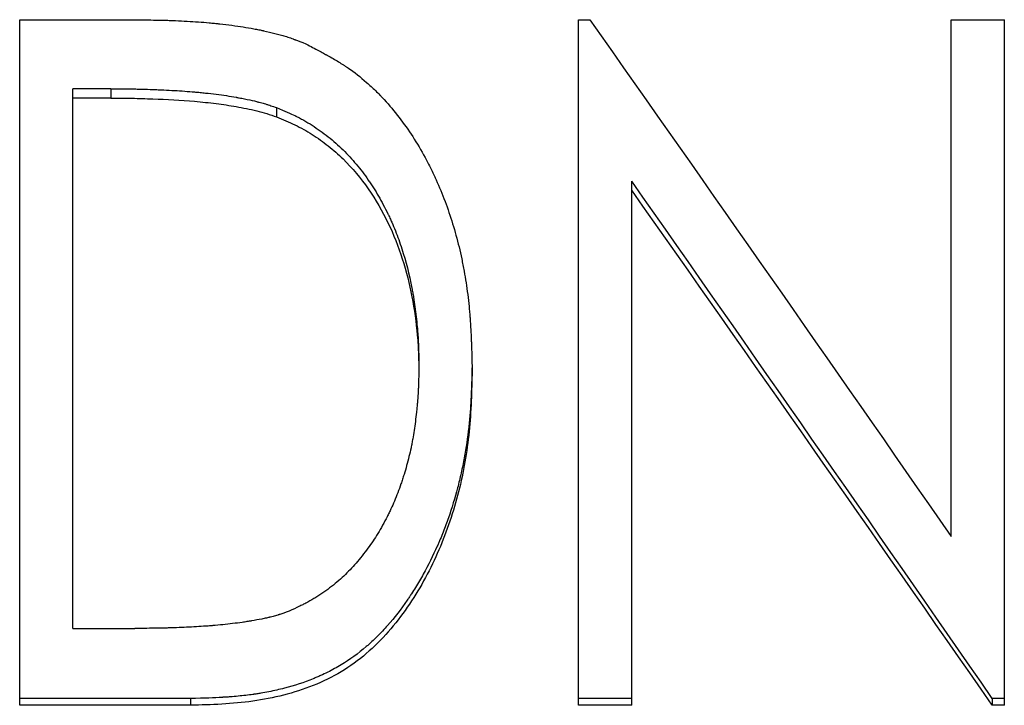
# Model space of a CAD drawing. Header units: millimetres. Extents: x -172 to 480, y -114 to 210.
# Tile 9 of 17: x -14 to -1, y 20 to 29. Entities that reach past the tile are written whole.
import ezdxf

# ---------------------------------------------------------------- set-up
doc = ezdxf.new("R2010")
doc.units = ezdxf.units.MM

msp = doc.modelspace()

# ---------------------------------------------------------------- linework, layer by layer
at = {"color": 7, "linetype": 'Continuous', "lineweight": 25}
for p, q in [((-13.846, 19.898), (-13.846, 28.814)), ((-13.846, 28.814), (-12.398, 28.814)), ((-6.577, 19.898), (-6.577, 28.814)), ((-6.577, 28.814), (-6.431, 28.814)), ((-1.731, 22.094), (-1.731, 28.814)), ((-1.731, 28.814), (-1.038, 28.814)), ((-1.038, 19.898), (-1.038, 28.814)), ((-13.154, 20.897), (-13.154, 27.916)), ((-12.66, 27.916), (-13.154, 27.916)), ((-12.66, 27.794), (-13.154, 27.794)), ((-12.66, 27.916), (-12.66, 27.794)), ((-10.504, 27.67), (-10.504, 27.549)), ((-5.885, 19.898), (-5.885, 26.715)), ((-8.654, 24.309), (-8.654, 24.203)), ((-7.962, 24.307), (-7.962, 24.201)), ((-13.154, 20.897), (-12.348, 20.897)), ((-11.623, 19.985), (-13.846, 19.985)), ((-11.623, 19.985), (-11.623, 19.898)), ((-5.885, 19.985), (-6.577, 19.985)), ((-1.195, 19.985), (-1.195, 19.898)), ((-1.038, 19.985), (-1.195, 19.985)), ((-11.623, 19.898), (-13.846, 19.898)), ((-5.885, 19.898), (-6.577, 19.898)), ((-1.038, 19.898), (-1.195, 19.898))]:
    msp.add_line(p, q, dxfattribs=at)
for points, knots in [([(-12.398, 28.814), (-12.274, 28.813), (-12.163, 28.811), (-12.019, 28.808), (-11.974, 28.807), (-11.913, 28.806), (-11.893, 28.805), (-11.865, 28.804), (-11.855, 28.804), (-11.842, 28.803), (-11.838, 28.803), (-11.831, 28.803), (-11.829, 28.803), (-11.824, 28.802), (-11.823, 28.802), (-11.717, 28.798), (-11.617, 28.792), (-11.473, 28.782), (-11.426, 28.778), (-11.357, 28.771), (-11.334, 28.769), (-11.3, 28.766), (-11.288, 28.765), (-11.272, 28.763), (-11.266, 28.762), (-11.258, 28.761), (-11.255, 28.761), (-11.249, 28.761), (-11.247, 28.76), (-11.135, 28.748), (-11.033, 28.735), (-10.891, 28.712), (-10.845, 28.704), (-10.778, 28.692), (-10.757, 28.688), (-10.725, 28.682), (-10.714, 28.679), (-10.699, 28.676), (-10.693, 28.675), (-10.686, 28.673), (-10.683, 28.673), (-10.678, 28.672), (-10.676, 28.671), (-10.621, 28.66), (-10.573, 28.648), (-10.503, 28.63), (-10.48, 28.624), (-10.447, 28.614), (-10.436, 28.611), (-10.414, 28.605), (-10.405, 28.602), (-10.371, 28.592), (-10.348, 28.584), (-10.314, 28.573), (-10.302, 28.569), (-10.285, 28.562), (-10.28, 28.56), (-10.271, 28.557), (-10.268, 28.556), (-10.263, 28.554), (-10.259, 28.553), (-10.227, 28.541), (-10.183, 28.523), (-10.123, 28.498)], [0, 0, 0, 0, 0.125, 0.125, 0.1875, 0.1875, 0.21875, 0.21875, 0.234375, 0.234375, 0.242188, 0.242188, 0.246094, 0.246094, 0.25, 0.25, 0.375, 0.375, 0.4375, 0.4375, 0.46875, 0.46875, 0.484375, 0.484375, 0.492188, 0.492188, 0.496094, 0.496094, 0.5, 0.5, 0.625, 0.625, 0.6875, 0.6875, 0.71875, 0.71875, 0.734375, 0.734375, 0.742188, 0.742188, 0.746094, 0.746094, 0.75, 0.75, 0.8125, 0.8125, 0.84375, 0.84375, 0.859375, 0.859375, 0.875, 0.875, 0.90625, 0.90625, 0.921875, 0.921875, 0.929688, 0.929688, 0.933594, 0.933594, 0.9375, 0.9375, 1, 1, 1, 1]), ([(-10.123, 28.498), (-10.061, 28.466), (-10.006, 28.438), (-9.936, 28.4), (-9.915, 28.389), (-9.886, 28.373), (-9.877, 28.368), (-9.864, 28.361), (-9.86, 28.359), (-9.854, 28.356), (-9.852, 28.355), (-9.849, 28.353), (-9.848, 28.352), (-9.846, 28.351), (-9.846, 28.351), (-9.793, 28.322), (-9.745, 28.294), (-9.678, 28.253), (-9.656, 28.24), (-9.625, 28.22), (-9.615, 28.213), (-9.595, 28.2), (-9.586, 28.194), (-9.493, 28.131), (-9.413, 28.068), (-9.295, 27.965), (-9.256, 27.929), (-9.199, 27.873), (-9.18, 27.854), (-9.152, 27.824), (-9.142, 27.814), (-9.128, 27.799), (-9.123, 27.794), (-9.114, 27.784), (-9.109, 27.779), (-8.97, 27.627), (-8.847, 27.467), (-8.678, 27.206), (-8.624, 27.116), (-8.548, 26.975), (-8.523, 26.928), (-8.487, 26.855), (-8.475, 26.83), (-8.458, 26.793), (-8.452, 26.781), (-8.443, 26.762), (-8.441, 26.756), (-8.435, 26.743), (-8.432, 26.737), (-8.347, 26.548), (-8.275, 26.358), (-8.184, 26.061), (-8.157, 25.961), (-8.119, 25.807), (-8.108, 25.755), (-8.091, 25.677), (-8.086, 25.651), (-8.078, 25.611), (-8.075, 25.598), (-8.07, 25.571), (-8.068, 25.557), (-8.047, 25.444), (-8.032, 25.343), (-8.012, 25.189), (-8.006, 25.137), (-7.999, 25.059), (-7.996, 25.033), (-7.993, 24.994), (-7.992, 24.981), (-7.99, 24.961), (-7.99, 24.955), (-7.989, 24.942), (-7.988, 24.934), (-7.984, 24.883), (-7.981, 24.834), (-7.977, 24.756), (-7.976, 24.73), (-7.974, 24.689), (-7.973, 24.675), (-7.972, 24.654), (-7.972, 24.647), (-7.972, 24.636), (-7.972, 24.632), (-7.971, 24.627), (-7.971, 24.625), (-7.971, 24.622), (-7.971, 24.619), (-7.968, 24.549), (-7.965, 24.445), (-7.962, 24.307)], [0, 0, 0, 0, 0.03125, 0.03125, 0.046875, 0.046875, 0.054688, 0.054688, 0.058594, 0.058594, 0.060547, 0.060547, 0.061523, 0.061523, 0.0625, 0.0625, 0.09375, 0.09375, 0.109375, 0.109375, 0.117188, 0.117188, 0.125, 0.125, 0.1875, 0.1875, 0.21875, 0.21875, 0.234375, 0.234375, 0.242188, 0.242188, 0.246094, 0.246094, 0.25, 0.25, 0.375, 0.375, 0.4375, 0.4375, 0.46875, 0.46875, 0.484375, 0.484375, 0.492188, 0.492188, 0.496094, 0.496094, 0.5, 0.5, 0.625, 0.625, 0.6875, 0.6875, 0.71875, 0.71875, 0.734375, 0.734375, 0.742188, 0.742188, 0.75, 0.75, 0.8125, 0.8125, 0.84375, 0.84375, 0.859375, 0.859375, 0.867188, 0.867188, 0.871094, 0.871094, 0.875, 0.875, 0.90625, 0.90625, 0.921875, 0.921875, 0.929688, 0.929688, 0.933594, 0.933594, 0.935547, 0.935547, 0.936523, 0.936523, 0.9375, 0.9375, 1, 1, 1, 1]), ([(-12.66, 27.916), (-12.538, 27.915), (-12.448, 27.915), (-12.385, 27.914), (-12.382, 27.914), (-12.376, 27.914), (-12.373, 27.914), (-12.364, 27.914), (-12.359, 27.913), (-12.342, 27.913), (-12.33, 27.913), (-12.296, 27.912), (-12.273, 27.912), (-12.205, 27.91), (-12.16, 27.909), (-12.103, 27.906), (-12.091, 27.906), (-12.067, 27.905), (-12.055, 27.904), (-12.019, 27.903), (-11.995, 27.902), (-11.925, 27.898), (-11.879, 27.896), (-11.743, 27.888), (-11.655, 27.881), (-11.565, 27.874), (-11.558, 27.873), (-11.546, 27.872), (-11.54, 27.872), (-11.522, 27.87), (-11.51, 27.869), (-11.475, 27.865), (-11.451, 27.863), (-11.381, 27.856), (-11.335, 27.85), (-11.2, 27.833), (-11.113, 27.82), (-11.027, 27.805), (-11.024, 27.804), (-11.017, 27.803), (-11.014, 27.802), (-11.005, 27.801), (-10.998, 27.799), (-10.98, 27.796), (-10.968, 27.794), (-10.932, 27.787), (-10.909, 27.782), (-10.842, 27.769), (-10.801, 27.759), (-10.759, 27.749), (-10.752, 27.747), (-10.741, 27.744), (-10.736, 27.743), (-10.719, 27.739), (-10.708, 27.736), (-10.675, 27.726), (-10.654, 27.72), (-10.63, 27.712), (-10.629, 27.712), (-10.625, 27.711), (-10.623, 27.71), (-10.617, 27.708), (-10.613, 27.707), (-10.599, 27.703), (-10.589, 27.699), (-10.557, 27.688), (-10.532, 27.68), (-10.504, 27.67)], [0, 0, 0, 0, 0.125, 0.125, 0.128906, 0.128906, 0.132812, 0.132812, 0.140625, 0.140625, 0.15625, 0.15625, 0.1875, 0.1875, 0.25, 0.25, 0.265625, 0.265625, 0.28125, 0.28125, 0.3125, 0.3125, 0.375, 0.375, 0.5, 0.5, 0.507812, 0.507812, 0.515625, 0.515625, 0.53125, 0.53125, 0.5625, 0.5625, 0.625, 0.625, 0.75, 0.75, 0.753906, 0.753906, 0.757812, 0.757812, 0.765625, 0.765625, 0.78125, 0.78125, 0.8125, 0.8125, 0.875, 0.875, 0.882812, 0.882812, 0.890625, 0.890625, 0.90625, 0.90625, 0.9375, 0.9375, 0.941406, 0.941406, 0.945312, 0.945312, 0.953125, 0.953125, 0.96875, 0.96875, 1, 1, 1, 1]), ([(-12.66, 27.794), (-12.569, 27.794), (-12.387, 27.793), (-12.024, 27.783), (-11.658, 27.763), (-11.296, 27.726), (-11.027, 27.685), (-10.807, 27.642), (-10.632, 27.594), (-10.546, 27.564), (-10.504, 27.549)], [0, 0, 0, 0, 0.12501, 0.250018, 0.500018, 0.629308, 0.750013, 0.875004, 0.937497, 1, 1, 1, 1]), ([(-10.504, 27.67), (-10.398, 27.627), (-10.319, 27.592), (-10.265, 27.566), (-10.262, 27.565), (-10.257, 27.562), (-10.254, 27.561), (-10.247, 27.557), (-10.242, 27.555), (-10.228, 27.548), (-10.218, 27.543), (-10.189, 27.528), (-10.171, 27.517), (-10.114, 27.486), (-10.078, 27.464), (-9.97, 27.394), (-9.901, 27.345), (-9.765, 27.238), (-9.701, 27.182), (-9.61, 27.091), (-9.581, 27.061), (-9.524, 26.999), (-9.496, 26.967), (-9.414, 26.869), (-9.362, 26.801), (-9.306, 26.72), (-9.301, 26.712), (-9.289, 26.695), (-9.284, 26.687), (-9.267, 26.661), (-9.255, 26.644), (-9.222, 26.592), (-9.2, 26.556), (-9.136, 26.446), (-9.095, 26.369), (-9.054, 26.283), (-9.052, 26.279), (-9.048, 26.27), (-9.045, 26.266), (-9.039, 26.253), (-9.035, 26.244), (-9.022, 26.217), (-9.014, 26.198), (-8.99, 26.144), (-8.974, 26.106), (-8.929, 25.993), (-8.901, 25.915), (-8.823, 25.673), (-8.779, 25.502), (-8.743, 25.316), (-8.742, 25.312), (-8.741, 25.302), (-8.74, 25.297), (-8.737, 25.283), (-8.735, 25.273), (-8.73, 25.244), (-8.726, 25.224), (-8.716, 25.163), (-8.71, 25.122), (-8.693, 24.996), (-8.683, 24.909), (-8.673, 24.795), (-8.671, 24.774), (-8.668, 24.731), (-8.666, 24.71), (-8.662, 24.646), (-8.66, 24.605), (-8.659, 24.561), (-8.659, 24.56), (-8.659, 24.556), (-8.658, 24.554), (-8.658, 24.549), (-8.658, 24.545), (-8.658, 24.533), (-8.658, 24.525), (-8.657, 24.498), (-8.656, 24.479), (-8.655, 24.415), (-8.654, 24.365), (-8.654, 24.309)], [0, 0, 0, 0, 0.0625, 0.0625, 0.064453, 0.064453, 0.066406, 0.066406, 0.070312, 0.070312, 0.078125, 0.078125, 0.09375, 0.09375, 0.125, 0.125, 0.1875, 0.1875, 0.25, 0.25, 0.28125, 0.28125, 0.3125, 0.3125, 0.375, 0.375, 0.382812, 0.382812, 0.390625, 0.390625, 0.40625, 0.40625, 0.4375, 0.4375, 0.5, 0.5, 0.503906, 0.503906, 0.507812, 0.507812, 0.515625, 0.515625, 0.53125, 0.53125, 0.5625, 0.5625, 0.625, 0.625, 0.75, 0.75, 0.753906, 0.753906, 0.757812, 0.757812, 0.765625, 0.765625, 0.78125, 0.78125, 0.8125, 0.8125, 0.875, 0.875, 0.890625, 0.890625, 0.90625, 0.90625, 0.9375, 0.9375, 0.939453, 0.939453, 0.941406, 0.941406, 0.945312, 0.945312, 0.953125, 0.953125, 0.96875, 0.96875, 1, 1, 1, 1]), ([(-10.504, 27.549), (-10.424, 27.517), (-10.264, 27.451), (-10.039, 27.325), (-9.83, 27.175), (-9.573, 26.95), (-9.3, 26.62), (-8.96, 26.032), (-8.757, 25.379), (-8.678, 24.794), (-8.656, 24.456), (-8.655, 24.287), (-8.654, 24.203)], [0, 0, 0, 0, 0.062559, 0.12509, 0.187483, 0.250174, 0.37515, 0.500174, 0.749781, 0.874869, 0.937431, 1, 1, 1, 1]), ([(-7.962, 24.307), (-7.964, 24.218), (-7.966, 24.141), (-7.97, 24.041), (-7.971, 24.011), (-7.972, 23.969), (-7.973, 23.956), (-7.974, 23.937), (-7.974, 23.931), (-7.975, 23.923), (-7.975, 23.92), (-7.975, 23.915), (-7.975, 23.914), (-7.975, 23.911), (-7.975, 23.911), (-7.979, 23.835), (-7.983, 23.766), (-7.99, 23.666), (-7.993, 23.634), (-7.997, 23.587), (-7.999, 23.571), (-8.001, 23.548), (-8.002, 23.541), (-8.004, 23.526), (-8.004, 23.519), (-8.02, 23.378), (-8.039, 23.246), (-8.075, 23.05), (-8.089, 22.984), (-8.111, 22.887), (-8.118, 22.854), (-8.134, 22.789), (-8.142, 22.758), (-8.185, 22.593), (-8.224, 22.463), (-8.29, 22.274), (-8.313, 22.212), (-8.35, 22.12), (-8.362, 22.089), (-8.381, 22.044), (-8.388, 22.029), (-8.401, 21.999), (-8.407, 21.984), (-8.471, 21.842), (-8.531, 21.72), (-8.629, 21.544), (-8.662, 21.487), (-8.714, 21.403), (-8.732, 21.375), (-8.759, 21.334), (-8.768, 21.32), (-8.782, 21.3), (-8.786, 21.293), (-8.795, 21.28), (-8.799, 21.274), (-8.886, 21.148), (-8.971, 21.038), (-9.105, 20.887), (-9.15, 20.839), (-9.219, 20.77), (-9.243, 20.747), (-9.278, 20.715), (-9.29, 20.704), (-9.308, 20.688), (-9.314, 20.682), (-9.325, 20.672), (-9.331, 20.667), (-9.442, 20.571), (-9.552, 20.491), (-9.721, 20.39), (-9.779, 20.358), (-9.87, 20.313), (-9.901, 20.298), (-9.948, 20.277), (-9.964, 20.27), (-9.988, 20.26), (-9.996, 20.256), (-10.012, 20.25), (-10.021, 20.246), (-10.147, 20.195), (-10.272, 20.154), (-10.469, 20.103), (-10.536, 20.087), (-10.638, 20.067), (-10.673, 20.061), (-10.725, 20.052), (-10.742, 20.049), (-10.769, 20.045), (-10.778, 20.044), (-10.791, 20.042), (-10.795, 20.041), (-10.804, 20.04), (-10.809, 20.039), (-10.873, 20.03), (-10.937, 20.023), (-11.038, 20.013), (-11.073, 20.01), (-11.126, 20.006), (-11.144, 20.005), (-11.171, 20.003), (-11.18, 20.003), (-11.194, 20.002), (-11.199, 20.002), (-11.206, 20.001), (-11.208, 20.001), (-11.213, 20.001), (-11.216, 20), (-11.307, 19.995), (-11.442, 19.99), (-11.623, 19.985)], [0, 0, 0, 0, 0.03125, 0.03125, 0.046875, 0.046875, 0.054688, 0.054688, 0.058594, 0.058594, 0.060547, 0.060547, 0.061523, 0.061523, 0.0625, 0.0625, 0.09375, 0.09375, 0.109375, 0.109375, 0.117188, 0.117188, 0.121094, 0.121094, 0.125, 0.125, 0.1875, 0.1875, 0.21875, 0.21875, 0.234375, 0.234375, 0.25, 0.25, 0.3125, 0.3125, 0.34375, 0.34375, 0.359375, 0.359375, 0.367188, 0.367188, 0.375, 0.375, 0.4375, 0.4375, 0.46875, 0.46875, 0.484375, 0.484375, 0.492188, 0.492188, 0.496094, 0.496094, 0.5, 0.5, 0.5625, 0.5625, 0.59375, 0.59375, 0.609375, 0.609375, 0.617188, 0.617188, 0.621094, 0.621094, 0.625, 0.625, 0.6875, 0.6875, 0.71875, 0.71875, 0.734375, 0.734375, 0.742188, 0.742188, 0.746094, 0.746094, 0.75, 0.75, 0.8125, 0.8125, 0.84375, 0.84375, 0.859375, 0.859375, 0.867188, 0.867188, 0.871094, 0.871094, 0.873047, 0.873047, 0.875, 0.875, 0.90625, 0.90625, 0.921875, 0.921875, 0.929688, 0.929688, 0.933594, 0.933594, 0.935547, 0.935547, 0.936523, 0.936523, 0.9375, 0.9375, 1, 1, 1, 1]), ([(-8.654, 24.309), (-8.655, 24.203), (-8.657, 24.124), (-8.659, 24.069), (-8.659, 24.066), (-8.659, 24.061), (-8.659, 24.059), (-8.659, 24.052), (-8.66, 24.047), (-8.66, 24.032), (-8.661, 24.023), (-8.662, 23.993), (-8.663, 23.974), (-8.667, 23.914), (-8.67, 23.874), (-8.675, 23.813), (-8.677, 23.791), (-8.681, 23.75), (-8.683, 23.729), (-8.69, 23.667), (-8.694, 23.627), (-8.709, 23.509), (-8.721, 23.434), (-8.737, 23.344), (-8.741, 23.323), (-8.748, 23.285), (-8.752, 23.266), (-8.764, 23.208), (-8.773, 23.17), (-8.801, 23.054), (-8.823, 22.977), (-8.85, 22.889), (-8.854, 22.878), (-8.86, 22.857), (-8.864, 22.847), (-8.873, 22.817), (-8.88, 22.797), (-8.901, 22.737), (-8.914, 22.699), (-8.957, 22.587), (-8.986, 22.518), (-9.024, 22.436), (-9.032, 22.419), (-9.049, 22.384), (-9.058, 22.366), (-9.085, 22.313), (-9.104, 22.277), (-9.146, 22.202), (-9.167, 22.166), (-9.208, 22.097), (-9.229, 22.065), (-9.27, 22.004), (-9.292, 21.972), (-9.34, 21.908), (-9.365, 21.875), (-9.445, 21.775), (-9.497, 21.715), (-9.601, 21.606), (-9.658, 21.551), (-9.781, 21.448), (-9.846, 21.398), (-9.934, 21.339), (-9.95, 21.328), (-9.984, 21.306), (-10.001, 21.295), (-10.053, 21.264), (-10.088, 21.245), (-10.125, 21.225), (-10.126, 21.225), (-10.129, 21.223), (-10.131, 21.222), (-10.135, 21.22), (-10.139, 21.218), (-10.149, 21.213), (-10.156, 21.209), (-10.179, 21.198), (-10.196, 21.19), (-10.25, 21.164), (-10.293, 21.145), (-10.341, 21.123)], [0, 0, 0, 0, 0.0625, 0.0625, 0.064453, 0.064453, 0.066406, 0.066406, 0.070312, 0.070312, 0.078125, 0.078125, 0.09375, 0.09375, 0.125, 0.125, 0.140625, 0.140625, 0.15625, 0.15625, 0.1875, 0.1875, 0.25, 0.25, 0.265625, 0.265625, 0.28125, 0.28125, 0.3125, 0.3125, 0.375, 0.375, 0.382812, 0.382812, 0.390625, 0.390625, 0.40625, 0.40625, 0.4375, 0.4375, 0.5, 0.5, 0.515625, 0.515625, 0.53125, 0.53125, 0.5625, 0.5625, 0.59375, 0.59375, 0.625, 0.625, 0.65625, 0.65625, 0.6875, 0.6875, 0.75, 0.75, 0.8125, 0.8125, 0.875, 0.875, 0.890625, 0.890625, 0.90625, 0.90625, 0.9375, 0.9375, 0.939453, 0.939453, 0.941406, 0.941406, 0.945312, 0.945312, 0.953125, 0.953125, 0.96875, 0.96875, 1, 1, 1, 1]), ([(-7.962, 24.201), (-7.965, 24.069), (-7.972, 23.804), (-8.01, 23.275), (-8.131, 22.621), (-8.393, 21.864), (-8.781, 21.159), (-9.221, 20.643), (-9.658, 20.324), (-10.146, 20.087), (-10.678, 19.956), (-11.217, 19.909), (-11.488, 19.901), (-11.623, 19.898)], [0, 0, 0, 0, 0.062522, 0.124995, 0.249974, 0.374922, 0.499871, 0.624875, 0.687393, 0.750016, 0.874992, 0.937463, 1, 1, 1, 1]), ([(-10.341, 21.123), (-10.394, 21.104), (-10.434, 21.089), (-10.462, 21.08), (-10.466, 21.079), (-10.471, 21.077), (-10.473, 21.077), (-10.48, 21.074), (-10.485, 21.073), (-10.5, 21.068), (-10.51, 21.065), (-10.541, 21.056), (-10.561, 21.05), (-10.587, 21.044), (-10.591, 21.043), (-10.6, 21.041), (-10.605, 21.04), (-10.619, 21.036), (-10.628, 21.034), (-10.657, 21.028), (-10.677, 21.023), (-10.739, 21.011), (-10.783, 21.003), (-10.837, 20.994), (-10.841, 20.993), (-10.851, 20.992), (-10.856, 20.991), (-10.871, 20.988), (-10.881, 20.987), (-10.911, 20.982), (-10.932, 20.979), (-10.993, 20.97), (-11.035, 20.965), (-11.16, 20.949), (-11.246, 20.941), (-11.34, 20.933), (-11.344, 20.933), (-11.354, 20.932), (-11.359, 20.931), (-11.374, 20.93), (-11.384, 20.929), (-11.414, 20.927), (-11.434, 20.926), (-11.495, 20.922), (-11.537, 20.919), (-11.663, 20.912), (-11.75, 20.908), (-11.843, 20.905), (-11.844, 20.905), (-11.848, 20.905), (-11.85, 20.905), (-11.856, 20.904), (-11.86, 20.904), (-11.872, 20.904), (-11.88, 20.904), (-11.905, 20.903), (-11.922, 20.903), (-11.977, 20.901), (-12.016, 20.901), (-12.143, 20.899), (-12.239, 20.898), (-12.348, 20.897)], [0, 0, 0, 0, 0.0625, 0.0625, 0.066406, 0.066406, 0.070312, 0.070312, 0.078125, 0.078125, 0.09375, 0.09375, 0.125, 0.125, 0.132812, 0.132812, 0.140625, 0.140625, 0.15625, 0.15625, 0.1875, 0.1875, 0.25, 0.25, 0.257812, 0.257812, 0.265625, 0.265625, 0.28125, 0.28125, 0.3125, 0.3125, 0.375, 0.375, 0.5, 0.5, 0.507812, 0.507812, 0.515625, 0.515625, 0.53125, 0.53125, 0.5625, 0.5625, 0.625, 0.625, 0.75, 0.75, 0.753906, 0.753906, 0.757812, 0.757812, 0.765625, 0.765625, 0.78125, 0.78125, 0.8125, 0.8125, 0.875, 0.875, 1, 1, 1, 1])]:
    msp.add_open_spline(points, degree=3, knots=knots, dxfattribs=at)
for points in [[(-6.431, 28.814), (-4.864, 26.59), (-3.297, 24.349), (-1.731, 22.094)], [(-1.195, 19.985), (-2.758, 22.242), (-4.322, 24.486), (-5.885, 26.715)], [(-1.195, 19.898), (-2.758, 22.144), (-4.322, 24.379), (-5.885, 26.598)]]:
    msp.add_open_spline(points, degree=3, dxfattribs=at)

doc.saveas('drawing.dxf')
